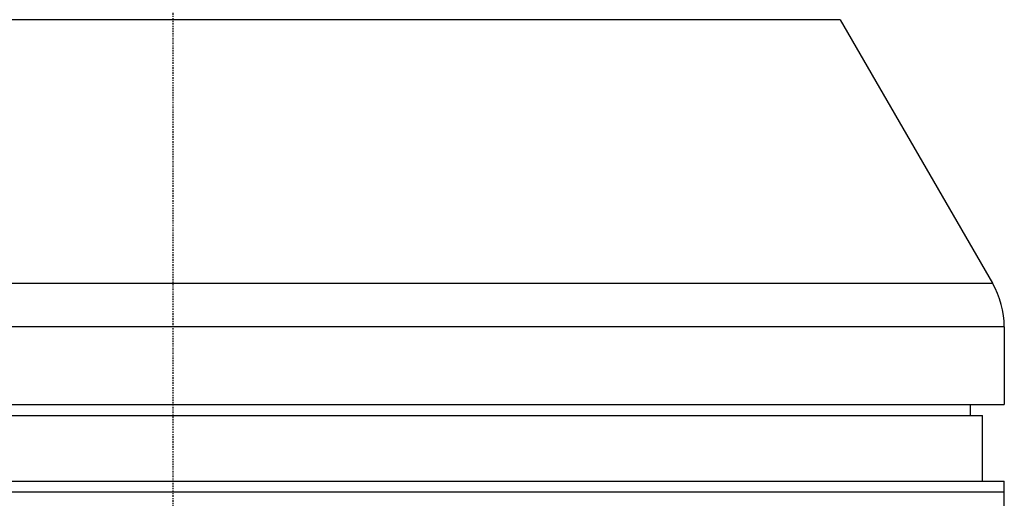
# Model space of a CAD drawing. Header units: millimetres. Extents: x 0 to 5219, y 0 to 2970.
# Tile 162 of 229: x 2779 to 2869, y 1026 to 1070. Entities that reach past the tile are written whole.
import ezdxf

# ---------------------------------------------------------------- set-up
doc = ezdxf.new("R2010")
doc.units = ezdxf.units.MM
doc.header["$LTSCALE"] = 0.2
doc.linetypes.add('CENTER2', pattern=[1.125, 0.75, -0.125, 0.125, -0.125])
doc.layers.add('02_Center Line', color=1, linetype='CENTER2')

# ---------------------------------------------------------------- blocks, each defined once
blk = doc.blocks.new('Blk$A16R1-4W24P')
for p, q in [((61.01, 328.698), (-61.01, 328.698)), ((61.01, 328.698), (74.928, 304.59)), ((-74.928, 304.59), (74.928, 304.59)), ((76, 300.59), (-76, 300.59)), ((76, 300.59), (76, 293.5)), ((-76, 293.5), (76, 293.5)), ((72.868, 293.5), (72.885, 292.5)), ((-74, 292.5), (74, 292.5)), ((74, 286.5), (74, 292.5)), ((-76, 286.5), (76, 286.5)), ((76, 278.7), (76, 286.5)), ((-76, 285.5), (76, 285.5))]:
    blk.add_line(p, q)
blk.add_arc((68, 300.59), 8, 0, 30)
at = {"layer": '02_Center Line'}
blk.add_line((0, 1564.997), (0, -20), dxfattribs=at)

msp = doc.modelspace()

# ---------------------------------------------------------------- block references
msp.add_blockref('Blk$A16R1-4W24P', (2793.105, 740.896))

doc.saveas('drawing.dxf')
